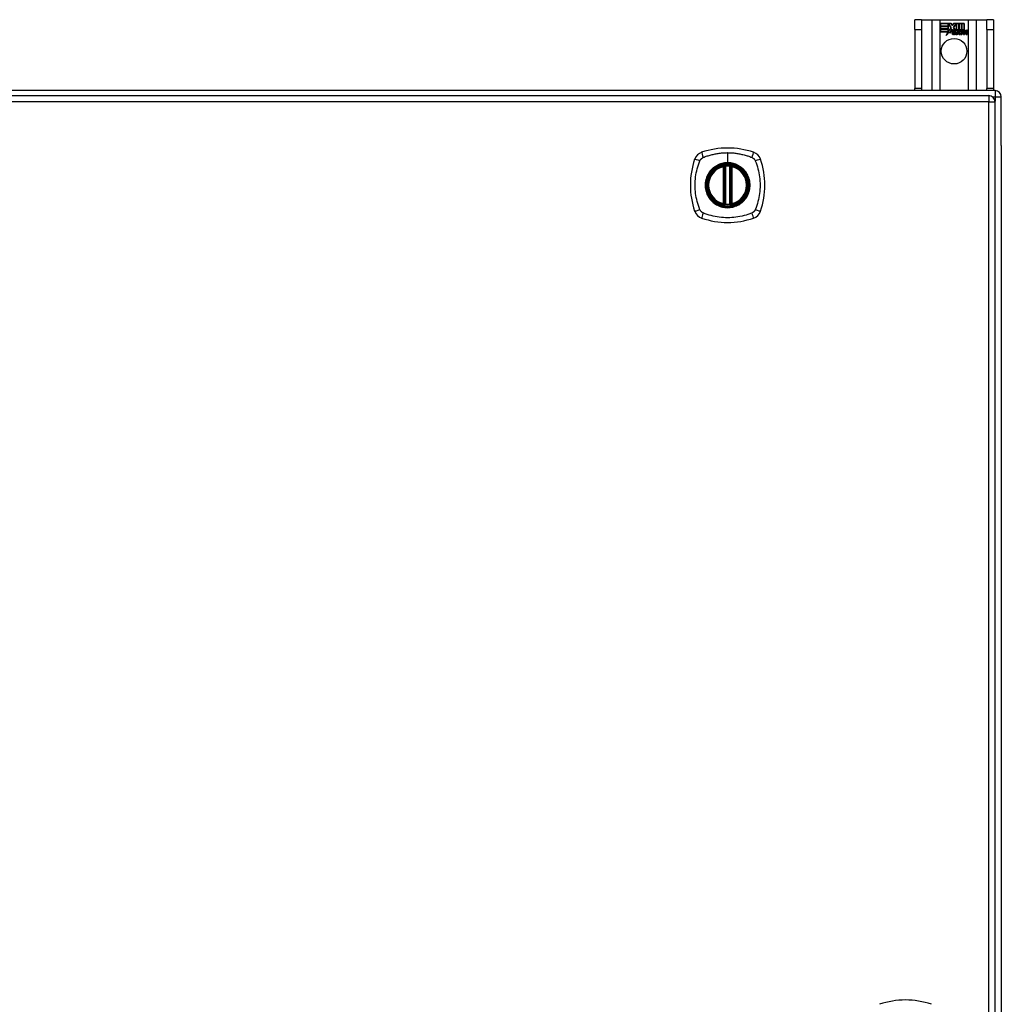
# Model space of a CAD drawing. Header units: inches. Extents: x 24 to 626, y 68 to 289.
# Tile 19 of 30: x 306 to 322, y 174 to 190. Entities that reach past the tile are written whole.
import ezdxf

# ---------------------------------------------------------------- set-up
doc = ezdxf.new("R2010")
doc.units = ezdxf.units.IN
doc.header["$MEASUREMENT"] = 0
doc.layers.add('Visible Edges(ANSI)', color=7, linetype='Continuous', lineweight=25)
doc.layers.add('Visible Tangent Edges(ANSI)', color=7, linetype='Continuous', lineweight=25)

msp = doc.modelspace()

# ---------------------------------------------------------------- linework, layer by layer
at = {"layer": 'Visible Edges(ANSI)'}
for p, q in [((320.756, 190.118), (320.651, 190.118)), ((320.651, 189.962), (320.651, 190.118)), ((320.756, 190.118), (320.756, 189.962)), ((320.756, 190.118), (320.92, 190.118)), ((320.92, 190.118), (321.055, 190.118)), ((321.055, 190.118), (321.497, 190.118)), ((321.06, 190.056), (321.227, 190.056)), ((321.06, 190.016), (321.06, 190.056)), ((321.061, 190.056), (321.061, 190.017)), ((321.227, 190.056), (321.061, 190.056)), ((321.182, 190.017), (321.182, 190.052)), ((321.182, 190.052), (321.187, 190.052)), ((321.183, 190.051), (321.183, 190.016)), ((321.186, 190.051), (321.183, 190.051)), ((321.229, 189.989), (321.186, 190.051)), ((321.187, 190.052), (321.23, 189.989)), ((321.249, 190.022), (321.227, 190.056)), ((321.227, 190.056), (321.249, 190.024)), ((321.267, 190.056), (321.249, 190.022)), ((321.249, 190.024), (321.266, 190.056)), ((321.266, 190.056), (321.35, 190.056)), ((321.266, 189.994), (321.309, 190.052)), ((321.349, 190.056), (321.267, 190.056)), ((321.309, 190.051), (321.267, 189.994)), ((321.309, 190.052), (321.313, 190.052)), ((321.313, 190.051), (321.309, 190.051)), ((321.313, 190.052), (321.313, 189.956)), ((321.313, 189.955), (321.313, 190.051)), ((321.349, 189.937), (321.349, 190.056)), ((321.35, 190.056), (321.35, 189.933)), ((321.355, 189.942), (321.355, 190.056)), ((321.355, 190.056), (321.392, 190.056)), ((321.356, 190.056), (321.356, 189.945)), ((321.392, 190.056), (321.356, 190.056)), ((321.392, 189.956), (321.392, 190.056)), ((321.392, 190.056), (321.392, 189.955)), ((321.398, 190.056), (321.398, 189.956)), ((321.434, 190.056), (321.398, 190.056)), ((321.398, 189.955), (321.398, 190.056)), ((321.398, 190.056), (321.435, 190.056)), ((321.434, 189.958), (321.434, 190.056)), ((321.435, 190.056), (321.435, 189.957)), ((321.497, 190.118), (321.632, 190.118)), ((321.632, 190.118), (321.796, 190.118)), ((321.796, 189.962), (321.796, 190.118)), ((321.901, 190.118), (321.796, 190.118)), ((321.901, 190.118), (321.901, 189.962)), ((320.651, 189.962), (320.651, 189.024)), ((320.756, 189.962), (320.756, 189.024)), ((321.183, 190.016), (321.06, 190.016)), ((321.06, 189.971), (321.06, 190.011)), ((321.06, 190.011), (321.183, 190.011)), ((321.183, 189.971), (321.06, 189.971)), ((321.06, 189.965), (321.183, 189.965)), ((321.06, 189.925), (321.06, 189.965)), ((321.181, 189.925), (321.06, 189.925)), ((321.061, 190.017), (321.182, 190.017)), ((321.061, 190.01), (321.061, 189.972)), ((321.182, 190.01), (321.061, 190.01)), ((321.061, 189.972), (321.182, 189.972)), ((321.182, 189.965), (321.061, 189.965)), ((321.061, 189.965), (321.061, 189.926)), ((321.061, 189.926), (321.182, 189.926)), ((321.15, 189.866), (321.181, 189.925)), ((321.205, 189.923), (321.15, 189.866)), ((321.182, 189.926), (321.153, 189.87)), ((321.153, 189.87), (321.205, 189.925)), ((321.182, 189.972), (321.182, 190.01)), ((321.182, 189.93), (321.182, 189.965)), ((321.184, 189.93), (321.182, 189.93)), ((321.183, 190.011), (321.183, 189.971)), ((321.183, 189.965), (321.183, 189.931)), ((321.183, 189.931), (321.184, 189.931)), ((321.184, 189.931), (321.202, 189.966)), ((321.202, 189.964), (321.184, 189.93)), ((321.202, 189.966), (321.205, 189.953)), ((321.204, 189.952), (321.202, 189.964)), ((321.23, 189.989), (321.204, 189.952)), ((321.205, 189.953), (321.229, 189.989)), ((321.205, 189.925), (321.208, 189.908)), ((321.207, 189.906), (321.205, 189.923)), ((321.247, 189.961), (321.207, 189.906)), ((321.208, 189.908), (321.247, 189.962)), ((321.247, 189.962), (321.255, 189.947)), ((321.255, 189.946), (321.247, 189.961)), ((321.259, 189.914), (321.305, 189.914)), ((321.305, 189.913), (321.26, 189.913)), ((321.292, 189.924), (321.261, 189.924)), ((321.262, 189.924), (321.292, 189.924)), ((321.291, 189.957), (321.266, 189.994)), ((321.267, 189.994), (321.293, 189.956)), ((321.296, 189.887), (321.296, 189.897)), ((321.297, 189.898), (321.297, 189.887)), ((321.304, 189.884), (321.335, 189.918)), ((321.336, 189.918), (321.306, 189.884)), ((321.313, 189.956), (321.341, 189.956)), ((321.341, 189.955), (321.313, 189.955)), ((321.335, 189.918), (321.317, 189.952)), ((321.317, 189.952), (321.338, 189.952)), ((321.319, 189.951), (321.336, 189.918)), ((321.337, 189.951), (321.319, 189.951)), ((321.324, 189.884), (321.341, 189.909)), ((321.341, 189.908), (321.324, 189.884)), ((321.347, 189.928), (321.337, 189.951)), ((321.338, 189.952), (321.347, 189.929)), ((321.341, 189.956), (321.349, 189.937)), ((321.35, 189.933), (321.341, 189.955)), ((321.341, 189.909), (321.345, 189.909)), ((321.344, 189.908), (321.341, 189.908)), ((321.353, 189.884), (321.344, 189.908)), ((321.345, 189.909), (321.354, 189.884)), ((321.347, 189.929), (321.35, 189.929)), ((321.35, 189.928), (321.347, 189.928)), ((321.35, 189.929), (321.367, 189.952)), ((321.367, 189.951), (321.35, 189.928)), ((321.365, 189.955), (321.355, 189.942)), ((321.356, 189.945), (321.364, 189.956)), ((321.356, 189.919), (321.385, 189.951)), ((321.372, 189.884), (321.356, 189.919)), ((321.387, 189.952), (321.357, 189.919)), ((321.357, 189.919), (321.374, 189.884)), ((321.364, 189.956), (321.392, 189.956)), ((321.392, 189.955), (321.365, 189.955)), ((321.367, 189.952), (321.387, 189.952)), ((321.385, 189.951), (321.367, 189.951)), ((321.382, 189.884), (321.394, 189.952)), ((321.395, 189.951), (321.383, 189.884)), ((321.394, 189.952), (321.409, 189.952)), ((321.408, 189.951), (321.395, 189.951)), ((321.398, 189.956), (321.414, 189.956)), ((321.413, 189.955), (321.398, 189.955)), ((321.398, 189.884), (321.403, 189.912)), ((321.404, 189.912), (321.399, 189.884)), ((321.409, 189.952), (321.407, 189.94)), ((321.407, 189.939), (321.408, 189.951)), ((321.407, 189.94), (321.411, 189.94)), ((321.411, 189.939), (321.407, 189.939)), ((321.412, 189.948), (321.413, 189.955)), ((321.414, 189.956), (321.413, 189.95)), ((321.425, 189.884), (321.432, 189.927)), ((321.433, 189.927), (321.426, 189.884)), ((321.441, 189.884), (321.445, 189.912)), ((321.446, 189.912), (321.441, 189.884)), ((321.467, 189.884), (321.474, 189.927)), ((321.475, 189.927), (321.468, 189.884)), ((321.483, 189.884), (321.491, 189.927)), ((321.491, 189.926), (321.483, 189.884)), ((321.796, 189.962), (321.796, 189.024)), ((321.901, 189.962), (321.901, 189.024)), ((321.324, 189.884), (321.304, 189.884)), ((321.306, 189.884), (321.324, 189.884)), ((321.374, 189.884), (321.353, 189.884)), ((321.354, 189.884), (321.372, 189.884)), ((321.399, 189.884), (321.382, 189.884)), ((321.383, 189.884), (321.398, 189.884)), ((321.441, 189.884), (321.425, 189.884)), ((321.426, 189.884), (321.441, 189.884)), ((321.483, 189.884), (321.467, 189.884)), ((321.468, 189.884), (321.483, 189.884)), ((321.927, 188.993), (262.125, 188.993)), ((320.651, 188.993), (320.651, 189.024)), ((320.756, 189.024), (320.756, 188.993)), ((321.796, 188.993), (321.796, 189.024)), ((321.901, 189.024), (321.901, 188.993)), ((262.223, 188.913), (321.828, 188.913)), ((321.927, 159.094), (321.927, 188.814)), ((322.026, 188.119), (322.026, 188.894)), ((322.026, 188.119), (322.026, 159.867)), ((317.618, 187.196), (317.618, 187.782)), ((317.638, 187.192), (317.638, 187.786)), ((317.717, 187.786), (317.717, 187.192)), ((317.737, 187.782), (317.737, 187.196))]:
    msp.add_line(p, q, dxfattribs=at)
at = {"layer": 'Visible Edges(ANSI)', "flags": 128}
for points in [[(317.649, 187.801), (317.647, 187.801), (317.646, 187.8), (317.644, 187.8), (317.642, 187.8), (317.641, 187.8), (317.639, 187.8), (317.638, 187.8), (317.637, 187.799), (317.635, 187.799), (317.634, 187.799), (317.633, 187.799), (317.631, 187.799), (317.63, 187.798), (317.629, 187.798), (317.628, 187.798), (317.628, 187.798), (317.627, 187.798), (317.626, 187.798), (317.626, 187.798), (317.625, 187.798), (317.625, 187.798), (317.624, 187.798), (317.624, 187.797), (317.624, 187.797)], [(317.731, 187.797), (317.731, 187.797), (317.73, 187.798), (317.73, 187.798), (317.73, 187.798), (317.729, 187.798), (317.729, 187.798), (317.728, 187.798), (317.727, 187.798), (317.726, 187.798), (317.726, 187.798), (317.725, 187.798), (317.723, 187.799), (317.722, 187.799), (317.721, 187.799), (317.72, 187.799), (317.718, 187.799), (317.717, 187.8), (317.715, 187.8), (317.714, 187.8), (317.712, 187.8), (317.711, 187.8), (317.709, 187.8), (317.708, 187.801), (317.706, 187.801)], [(317.624, 187.181), (317.624, 187.181), (317.624, 187.181), (317.625, 187.181), (317.625, 187.18), (317.626, 187.18), (317.626, 187.18), (317.627, 187.18), (317.628, 187.18), (317.628, 187.18), (317.629, 187.18), (317.63, 187.18), (317.631, 187.179), (317.633, 187.179), (317.634, 187.179), (317.635, 187.179), (317.637, 187.179), (317.638, 187.179), (317.639, 187.178), (317.641, 187.178), (317.642, 187.178), (317.644, 187.178), (317.646, 187.178), (317.647, 187.178), (317.649, 187.177)], [(317.706, 187.177), (317.708, 187.178), (317.709, 187.178), (317.711, 187.178), (317.712, 187.178), (317.714, 187.178), (317.715, 187.178), (317.717, 187.179), (317.718, 187.179), (317.72, 187.179), (317.721, 187.179), (317.722, 187.179), (317.723, 187.179), (317.725, 187.18), (317.726, 187.18), (317.726, 187.18), (317.727, 187.18), (317.728, 187.18), (317.729, 187.18), (317.729, 187.18), (317.73, 187.18), (317.73, 187.181), (317.73, 187.181), (317.731, 187.181), (317.731, 187.181)]]:
    msp.add_lwpolyline(points, dxfattribs=at)
at = {"layer": 'Visible Edges(ANSI)'}
for centre, radius in [((321.276, 189.618), 0.203), ((317.677, 187.489), 0.32), ((317.677, 187.489), 0.315)]:
    msp.add_circle(centre, radius, dxfattribs=at)
for centre, radius, start, end in [((321.292, 189.907), 0.0498, 134.1684, 176.5646), ((321.267, 189.909), 0.0247, 176.5646, 261.5605), ((321.292, 189.907), 0.049, 134.1684, 176.5646), ((321.267, 189.909), 0.0239, 176.5646, 261.5605), ((321.283, 189.916), 0.042, 79.6582, 131.9139), ((321.283, 189.916), 0.0412, 77.079, 133.1785), ((321.283, 189.916), 0.0374, 80.4085, 134.1684), ((321.283, 189.916), 0.0366, 80.3604, 134.1684), ((321.271, 189.91), 0.0127, 160.9907, 244.6784), ((321.271, 189.91), 0.012, 163.5261, 244.6784), ((321.282, 189.922), 0.0217, 109.3797, 175.226), ((321.282, 189.922), 0.021, 109.3797, 172.9975), ((321.282, 189.934), 0.0384, 244.6784, 292.5609), ((321.282, 189.934), 0.0391, 244.6784, 290.9242), ((321.28, 189.929), 0.0144, 51.1652, 109.3797), ((321.28, 189.929), 0.0137, 51.1652, 109.3797), ((321.281, 189.93), 0.0127, 329.421, 51.1652), ((321.281, 189.93), 0.0119, 331.4547, 51.1652), ((321.288, 189.934), 0.019, 23.8445, 85.0802), ((321.288, 189.934), 0.0183, 23.8445, 85.1757), ((321.273, 189.927), 0.0353, 336.1555, 23.8445), ((321.273, 189.927), 0.0345, 336.9643, 23.8445), ((321.461, 189.902), 0.0589, 147.5992, 170), ((321.461, 189.902), 0.0581, 147.5992, 170), ((321.436, 189.924), 0.03, 89.4776, 147.4114), ((321.436, 189.924), 0.0293, 89.4776, 148.2123), ((321.425, 189.924), 0.0165, 96.03, 147.5992), ((321.434, 189.927), 0.03, 88.7952, 136.5849), ((321.425, 189.924), 0.0157, 96.03, 147.5992), ((321.434, 189.927), 0.0307, 90.2222, 132.7339), ((321.424, 189.932), 0.00825, 23.5571, 96.03), ((321.424, 189.932), 0.0075, 23.5571, 96.03), ((321.417, 189.929), 0.0154, 350, 23.5571), ((321.417, 189.929), 0.0161, 350, 23.5571), ((321.437, 189.941), 0.0127, 16.9928, 89.4776), ((321.437, 189.941), 0.0119, 16.9928, 89.4776), ((321.503, 189.902), 0.0589, 148.5524, 170.8204), ((321.503, 189.902), 0.0581, 148.5584, 170.8257), ((321.414, 189.934), 0.0353, 357.7769, 16.9928), ((321.478, 189.923), 0.0299, 89.6788, 160.8136), ((321.414, 189.934), 0.036, 3.6169, 16.9928), ((321.478, 189.923), 0.0307, 89.6788, 153.9508), ((321.467, 189.924), 0.0165, 96.1027, 147.6301), ((321.467, 189.924), 0.0157, 96.1027, 147.6083), ((321.466, 189.932), 0.00825, 23.5487, 96.1027), ((321.466, 189.932), 0.0075, 23.5487, 96.1027), ((321.459, 189.929), 0.0154, 349.9922, 23.5487), ((321.459, 189.929), 0.0161, 350.0076, 23.5487), ((321.478, 189.94), 0.0131, 18.4748, 89.6788), ((321.478, 189.94), 0.0124, 18.4748, 89.6788), ((321.456, 189.933), 0.036, 349, 18.4748), ((321.456, 189.933), 0.0353, 349, 18.4748), ((321.275, 189.959), 0.0751, 261.5605, 286.9141), ((321.275, 189.959), 0.0759, 261.5605, 287.3343), ((321.927, 188.894), 0.099, 0, 90), ((321.828, 188.814), 0.099, 0, 90), ((317.677, 186.8), 1.28, 71.2278, 108.7722), ((318.366, 187.489), 1.28, 161.2278, 198.7722), ((317.323, 187.844), 0.177, 108.7722, 161.2278), ((318.032, 187.844), 0.177, 18.7722, 71.2278), ((316.988, 187.489), 1.28, 341.2278, 18.7722), ((317.677, 187.489), 0.313, 103.6344, 256.3656), ((317.677, 187.489), 0.313, 99.784, 103.6344), ((317.606, 187.782), 0.0118, 0, 103.6344), ((317.626, 187.786), 0.0118, 0, 99.784), ((317.677, 187.489), 0.313, 84.7499, 95.2501), ((317.729, 187.786), 0.0118, 80.216, 180), ((317.677, 187.489), 0.313, 76.3656, 80.216), ((317.748, 187.782), 0.0118, 76.3656, 180), ((317.677, 187.489), 0.313, 283.6344, 76.3656), ((317.323, 187.134), 0.177, 198.7722, 251.2278), ((317.606, 187.196), 0.0118, 256.3656, 0), ((317.677, 187.489), 0.313, 256.3656, 260.216), ((317.626, 187.192), 0.0118, 260.216, 0), ((317.677, 187.489), 0.313, 264.7499, 275.2501), ((317.729, 187.192), 0.0118, 180, 279.784), ((317.677, 187.489), 0.313, 279.784, 283.6344), ((317.748, 187.196), 0.0118, 180, 283.6344), ((318.032, 187.134), 0.177, 288.7722, 341.2278), ((317.677, 188.178), 1.28, 251.2278, 288.7722), ((320.503, 173.265), 1.28, 71.2278, 108.7722)]:
    msp.add_arc(centre, radius, start, end, dxfattribs=at)
at = {"layer": 'Visible Tangent Edges(ANSI)'}
for p, q in [((320.92, 190.118), (320.92, 188.993)), ((321.055, 188.993), (321.055, 190.118)), ((321.497, 190.118), (321.497, 188.993)), ((321.632, 188.993), (321.632, 190.118)), ((320.651, 189.962), (320.756, 189.962)), ((321.796, 189.962), (321.901, 189.962)), ((320.756, 189.024), (320.651, 189.024)), ((321.901, 189.024), (321.796, 189.024)), ((321.927, 188.993), (321.927, 188.894)), ((321.828, 188.814), (262.223, 188.814)), ((321.828, 188.913), (321.828, 188.814)), ((321.828, 188.814), (321.927, 188.814)), ((321.828, 159.094), (321.828, 188.814)), ((321.886, 188.894), (321.927, 188.894)), ((321.927, 188.894), (322.026, 188.894)), ((321.927, 188.894), (321.927, 188.824)), ((317.677, 188.006), (317.677, 187.846)), ((317.606, 187.782), (317.604, 187.793)), ((317.606, 187.782), (317.618, 187.782)), ((317.606, 187.782), (317.606, 187.196)), ((317.618, 187.782), (317.628, 187.782)), ((317.624, 187.797), (317.625, 187.792)), ((317.628, 187.786), (317.638, 187.786)), ((317.628, 187.196), (317.628, 187.782)), ((317.65, 187.789), (317.649, 187.801)), ((317.65, 187.189), (317.65, 187.789)), ((317.677, 187.841), (317.677, 187.846)), ((317.705, 187.789), (317.706, 187.801)), ((317.705, 187.789), (317.705, 187.189)), ((317.717, 187.786), (317.727, 187.786)), ((317.727, 187.782), (317.737, 187.782)), ((317.727, 187.782), (317.727, 187.196)), ((317.73, 187.792), (317.731, 187.797)), ((317.737, 187.782), (317.748, 187.782)), ((317.751, 187.793), (317.748, 187.782)), ((317.748, 187.196), (317.748, 187.782)), ((317.604, 187.185), (317.606, 187.196)), ((317.618, 187.196), (317.606, 187.196)), ((317.628, 187.196), (317.618, 187.196)), ((317.625, 187.187), (317.624, 187.181)), ((317.638, 187.192), (317.628, 187.192)), ((317.649, 187.177), (317.65, 187.189)), ((317.706, 187.177), (317.705, 187.189)), ((317.727, 187.192), (317.717, 187.192)), ((317.737, 187.196), (317.727, 187.196)), ((317.731, 187.181), (317.73, 187.187)), ((317.748, 187.196), (317.737, 187.196)), ((317.748, 187.196), (317.751, 187.185))]:
    msp.add_line(p, q, dxfattribs=at)
at = {"layer": 'Visible Tangent Edges(ANSI)', "flags": 128}
for points in [[(317.238, 187.1), (317.224, 187.134), (317.213, 187.165), (317.204, 187.196), (317.195, 187.228), (317.187, 187.26), (317.18, 187.292), (317.174, 187.325), (317.17, 187.357), (317.166, 187.39), (317.163, 187.423), (317.161, 187.456), (317.161, 187.489), (317.161, 187.522), (317.163, 187.555), (317.166, 187.588), (317.17, 187.621), (317.174, 187.653), (317.18, 187.686), (317.187, 187.718), (317.195, 187.75), (317.204, 187.782), (317.213, 187.813), (317.224, 187.844), (317.238, 187.878)], [(317.238, 187.878), (317.238, 187.879), (317.239, 187.88), (317.24, 187.882), (317.24, 187.883), (317.241, 187.884), (317.242, 187.886), (317.243, 187.887), (317.243, 187.888), (317.244, 187.89), (317.245, 187.891), (317.246, 187.892), (317.247, 187.894), (317.248, 187.895), (317.249, 187.896), (317.25, 187.897), (317.251, 187.899), (317.251, 187.9), (317.252, 187.901), (317.253, 187.902), (317.254, 187.903), (317.256, 187.904), (317.257, 187.906), (317.258, 187.907), (317.259, 187.908)], [(317.259, 187.908), (317.26, 187.909), (317.261, 187.91), (317.262, 187.911), (317.263, 187.912), (317.264, 187.913), (317.266, 187.914), (317.267, 187.915), (317.268, 187.916), (317.269, 187.917), (317.27, 187.918), (317.272, 187.919), (317.273, 187.92), (317.274, 187.921), (317.275, 187.921), (317.277, 187.922), (317.278, 187.923), (317.279, 187.924), (317.281, 187.925), (317.282, 187.925), (317.283, 187.926), (317.285, 187.927), (317.286, 187.928), (317.287, 187.928), (317.289, 187.929)], [(317.289, 187.929), (317.307, 187.937), (317.322, 187.943), (317.338, 187.948), (317.353, 187.953), (317.369, 187.958), (317.385, 187.963), (317.401, 187.967), (317.417, 187.972), (317.433, 187.976), (317.449, 187.979), (317.465, 187.983), (317.481, 187.986), (317.497, 187.989), (317.513, 187.992), (317.53, 187.995), (317.546, 187.997), (317.562, 187.999), (317.579, 188.001), (317.595, 188.002), (317.611, 188.003), (317.628, 188.004), (317.644, 188.005), (317.661, 188.005), (317.677, 188.006)], [(317.677, 188.006), (317.694, 188.005), (317.711, 188.005), (317.727, 188.004), (317.744, 188.003), (317.76, 188.002), (317.776, 188.001), (317.793, 187.999), (317.809, 187.997), (317.826, 187.995), (317.842, 187.992), (317.858, 187.989), (317.874, 187.986), (317.89, 187.983), (317.906, 187.979), (317.922, 187.976), (317.938, 187.972), (317.954, 187.967), (317.97, 187.963), (317.986, 187.958), (318.001, 187.953), (318.017, 187.948), (318.032, 187.943), (318.048, 187.937), (318.066, 187.929)], [(318.066, 187.929), (318.069, 187.928), (318.072, 187.926), (318.074, 187.925), (318.077, 187.923), (318.079, 187.921), (318.082, 187.92), (318.085, 187.918), (318.087, 187.916), (318.089, 187.914), (318.092, 187.912), (318.094, 187.91), (318.096, 187.908), (318.098, 187.906), (318.1, 187.903), (318.102, 187.901), (318.104, 187.899), (318.106, 187.896), (318.108, 187.894), (318.11, 187.891), (318.111, 187.889), (318.113, 187.886), (318.115, 187.883), (318.116, 187.88), (318.117, 187.878)], [(318.117, 187.878), (318.131, 187.844), (318.142, 187.813), (318.151, 187.782), (318.16, 187.75), (318.168, 187.718), (318.175, 187.686), (318.181, 187.653), (318.185, 187.621), (318.189, 187.588), (318.192, 187.555), (318.194, 187.522), (318.194, 187.489), (318.193, 187.456), (318.192, 187.423), (318.189, 187.39), (318.185, 187.357), (318.181, 187.325), (318.175, 187.292), (318.168, 187.26), (318.16, 187.228), (318.151, 187.196), (318.142, 187.165), (318.131, 187.134), (318.117, 187.1)], [(317.403, 187.717), (317.39, 187.7), (317.379, 187.684), (317.368, 187.666), (317.358, 187.648), (317.349, 187.629), (317.342, 187.61), (317.335, 187.59), (317.33, 187.571), (317.326, 187.551), (317.323, 187.53), (317.321, 187.51), (317.321, 187.489), (317.321, 187.468), (317.323, 187.448), (317.326, 187.427), (317.33, 187.407), (317.335, 187.387), (317.342, 187.368), (317.349, 187.349), (317.358, 187.33), (317.368, 187.312), (317.379, 187.294), (317.39, 187.278), (317.403, 187.261)], [(317.677, 187.841), (317.769, 187.829), (317.854, 187.794), (317.927, 187.738), (317.983, 187.665), (318.018, 187.58), (318.03, 187.489), (318.018, 187.398), (317.982, 187.312), (317.926, 187.24), (317.854, 187.184), (317.768, 187.149), (317.677, 187.137), (317.586, 187.149), (317.501, 187.184), (317.428, 187.24), (317.372, 187.313), (317.337, 187.398), (317.325, 187.489), (317.337, 187.58), (317.373, 187.666), (317.428, 187.738), (317.501, 187.794), (317.586, 187.829), (317.677, 187.841)], [(317.45, 187.764), (317.448, 187.762), (317.446, 187.76), (317.444, 187.758), (317.441, 187.756), (317.439, 187.755), (317.437, 187.753), (317.435, 187.751), (317.433, 187.749), (317.431, 187.747), (317.429, 187.745), (317.427, 187.743), (317.425, 187.741), (317.423, 187.739), (317.421, 187.737), (317.419, 187.735), (317.418, 187.733), (317.416, 187.731), (317.414, 187.729), (317.412, 187.727), (317.41, 187.725), (317.408, 187.723), (317.406, 187.721), (317.405, 187.719), (317.403, 187.717)], [(317.677, 187.846), (317.667, 187.846), (317.657, 187.845), (317.647, 187.845), (317.636, 187.844), (317.626, 187.842), (317.616, 187.841), (317.606, 187.839), (317.596, 187.836), (317.586, 187.834), (317.576, 187.831), (317.566, 187.828), (317.556, 187.825), (317.547, 187.821), (317.537, 187.817), (317.528, 187.813), (317.519, 187.809), (317.509, 187.804), (317.5, 187.799), (317.492, 187.794), (317.483, 187.788), (317.474, 187.782), (317.466, 187.776), (317.458, 187.77), (317.45, 187.764)], [(317.625, 187.792), (317.625, 187.792), (317.624, 187.792), (317.623, 187.793), (317.622, 187.793), (317.621, 187.793), (317.62, 187.793), (317.62, 187.794), (317.619, 187.794), (317.618, 187.794), (317.617, 187.794), (317.616, 187.794), (317.615, 187.794), (317.614, 187.794), (317.613, 187.794), (317.612, 187.794), (317.611, 187.794), (317.61, 187.794), (317.609, 187.794), (317.608, 187.794), (317.607, 187.794), (317.607, 187.794), (317.606, 187.794), (317.605, 187.793), (317.604, 187.793)], [(317.628, 187.786), (317.628, 187.786), (317.628, 187.786), (317.628, 187.787), (317.628, 187.787), (317.628, 187.787), (317.628, 187.787), (317.628, 187.788), (317.627, 187.788), (317.627, 187.788), (317.627, 187.788), (317.627, 187.789), (317.627, 187.789), (317.627, 187.789), (317.627, 187.789), (317.627, 187.79), (317.627, 187.79), (317.626, 187.79), (317.626, 187.79), (317.626, 187.791), (317.626, 187.791), (317.626, 187.791), (317.626, 187.791), (317.625, 187.791), (317.625, 187.792)], [(317.628, 187.782), (317.628, 187.782), (317.628, 187.782), (317.628, 187.782), (317.628, 187.782), (317.628, 187.783), (317.628, 187.783), (317.628, 187.783), (317.628, 187.783), (317.628, 187.783), (317.628, 187.783), (317.628, 187.784), (317.628, 187.784), (317.628, 187.784), (317.628, 187.784), (317.628, 187.784), (317.628, 187.784), (317.628, 187.785), (317.628, 187.785), (317.628, 187.785), (317.628, 187.785), (317.628, 187.785), (317.628, 187.786), (317.628, 187.786), (317.628, 187.786)], [(317.638, 187.786), (317.638, 187.786), (317.638, 187.786), (317.638, 187.786), (317.639, 187.786), (317.639, 187.786), (317.639, 187.786), (317.639, 187.786), (317.64, 187.786), (317.64, 187.787), (317.641, 187.787), (317.641, 187.787), (317.642, 187.787), (317.642, 187.787), (317.643, 187.787), (317.643, 187.787), (317.644, 187.788), (317.645, 187.788), (317.645, 187.788), (317.646, 187.788), (317.647, 187.788), (317.648, 187.789), (317.648, 187.789), (317.649, 187.789), (317.65, 187.789)], [(317.905, 187.764), (317.897, 187.77), (317.889, 187.776), (317.88, 187.782), (317.872, 187.788), (317.863, 187.794), (317.854, 187.799), (317.845, 187.804), (317.836, 187.809), (317.827, 187.813), (317.818, 187.817), (317.808, 187.821), (317.798, 187.825), (317.789, 187.828), (317.779, 187.831), (317.769, 187.834), (317.759, 187.836), (317.749, 187.839), (317.739, 187.841), (317.729, 187.842), (317.718, 187.844), (317.708, 187.845), (317.698, 187.845), (317.688, 187.846), (317.677, 187.846)], [(317.705, 187.789), (317.706, 187.789), (317.707, 187.789), (317.707, 187.789), (317.708, 187.788), (317.709, 187.788), (317.71, 187.788), (317.71, 187.788), (317.711, 187.788), (317.712, 187.787), (317.712, 187.787), (317.713, 187.787), (317.713, 187.787), (317.714, 187.787), (317.714, 187.787), (317.715, 187.787), (317.715, 187.786), (317.716, 187.786), (317.716, 187.786), (317.716, 187.786), (317.716, 187.786), (317.717, 187.786), (317.717, 187.786), (317.717, 187.786), (317.717, 187.786)], [(317.73, 187.792), (317.729, 187.791), (317.729, 187.791), (317.729, 187.791), (317.729, 187.791), (317.729, 187.791), (317.729, 187.79), (317.729, 187.79), (317.728, 187.79), (317.728, 187.79), (317.728, 187.789), (317.728, 187.789), (317.728, 187.789), (317.728, 187.789), (317.728, 187.788), (317.728, 187.788), (317.728, 187.788), (317.727, 187.788), (317.727, 187.787), (317.727, 187.787), (317.727, 187.787), (317.727, 187.787), (317.727, 187.786), (317.727, 187.786), (317.727, 187.786)], [(317.727, 187.786), (317.727, 187.786), (317.727, 187.786), (317.727, 187.785), (317.727, 187.785), (317.727, 187.785), (317.727, 187.785), (317.727, 187.785), (317.727, 187.784), (317.727, 187.784), (317.727, 187.784), (317.727, 187.784), (317.727, 187.784), (317.727, 187.784), (317.727, 187.783), (317.727, 187.783), (317.727, 187.783), (317.727, 187.783), (317.727, 187.783), (317.727, 187.783), (317.727, 187.782), (317.727, 187.782), (317.727, 187.782), (317.727, 187.782), (317.727, 187.782)], [(317.751, 187.793), (317.75, 187.793), (317.749, 187.794), (317.748, 187.794), (317.747, 187.794), (317.747, 187.794), (317.746, 187.794), (317.745, 187.794), (317.744, 187.794), (317.743, 187.794), (317.742, 187.794), (317.741, 187.794), (317.74, 187.794), (317.739, 187.794), (317.738, 187.794), (317.737, 187.794), (317.736, 187.794), (317.735, 187.794), (317.734, 187.793), (317.734, 187.793), (317.733, 187.793), (317.732, 187.793), (317.731, 187.792), (317.73, 187.792), (317.73, 187.792)], [(317.952, 187.717), (317.95, 187.719), (317.949, 187.721), (317.947, 187.723), (317.945, 187.725), (317.943, 187.727), (317.941, 187.729), (317.939, 187.731), (317.937, 187.733), (317.935, 187.735), (317.934, 187.737), (317.932, 187.739), (317.93, 187.741), (317.928, 187.743), (317.926, 187.745), (317.924, 187.747), (317.922, 187.749), (317.92, 187.751), (317.918, 187.753), (317.916, 187.755), (317.913, 187.756), (317.911, 187.758), (317.909, 187.76), (317.907, 187.762), (317.905, 187.764)], [(317.952, 187.261), (317.965, 187.278), (317.976, 187.295), (317.987, 187.312), (317.997, 187.33), (318.005, 187.349), (318.013, 187.368), (318.02, 187.388), (318.025, 187.407), (318.029, 187.428), (318.032, 187.448), (318.034, 187.468), (318.034, 187.489), (318.034, 187.51), (318.032, 187.53), (318.029, 187.551), (318.025, 187.571), (318.02, 187.591), (318.013, 187.61), (318.005, 187.629), (317.997, 187.648), (317.987, 187.666), (317.976, 187.684), (317.965, 187.701), (317.952, 187.717)], [(317.403, 187.261), (317.405, 187.259), (317.406, 187.257), (317.408, 187.255), (317.41, 187.253), (317.412, 187.251), (317.414, 187.249), (317.416, 187.247), (317.418, 187.245), (317.419, 187.243), (317.421, 187.241), (317.423, 187.239), (317.425, 187.237), (317.427, 187.235), (317.429, 187.233), (317.431, 187.231), (317.433, 187.229), (317.435, 187.227), (317.437, 187.225), (317.439, 187.224), (317.441, 187.222), (317.444, 187.22), (317.446, 187.218), (317.448, 187.216), (317.45, 187.214)], [(317.905, 187.214), (317.907, 187.216), (317.909, 187.218), (317.911, 187.22), (317.913, 187.222), (317.916, 187.224), (317.918, 187.225), (317.92, 187.227), (317.922, 187.229), (317.924, 187.231), (317.926, 187.233), (317.928, 187.235), (317.93, 187.237), (317.932, 187.239), (317.934, 187.241), (317.935, 187.243), (317.937, 187.245), (317.939, 187.247), (317.941, 187.249), (317.943, 187.251), (317.945, 187.253), (317.947, 187.255), (317.948, 187.257), (317.95, 187.259), (317.952, 187.261)], [(317.289, 187.049), (317.286, 187.05), (317.283, 187.052), (317.281, 187.053), (317.278, 187.055), (317.275, 187.057), (317.273, 187.058), (317.27, 187.06), (317.268, 187.062), (317.266, 187.064), (317.263, 187.066), (317.261, 187.068), (317.259, 187.07), (317.257, 187.073), (317.254, 187.075), (317.252, 187.077), (317.251, 187.079), (317.249, 187.082), (317.247, 187.084), (317.245, 187.087), (317.243, 187.09), (317.242, 187.092), (317.24, 187.095), (317.239, 187.098), (317.238, 187.1)], [(317.45, 187.214), (317.466, 187.202), (317.483, 187.19), (317.5, 187.179), (317.519, 187.17), (317.537, 187.161), (317.557, 187.153), (317.576, 187.147), (317.596, 187.142), (317.616, 187.138), (317.636, 187.135), (317.657, 187.133), (317.678, 187.132), (317.698, 187.133), (317.719, 187.135), (317.739, 187.138), (317.759, 187.142), (317.779, 187.147), (317.799, 187.154), (317.818, 187.161), (317.837, 187.17), (317.855, 187.179), (317.872, 187.19), (317.889, 187.202), (317.905, 187.214)], [(317.604, 187.185), (317.605, 187.185), (317.606, 187.184), (317.607, 187.184), (317.607, 187.184), (317.608, 187.184), (317.609, 187.184), (317.61, 187.184), (317.611, 187.184), (317.612, 187.184), (317.613, 187.184), (317.614, 187.184), (317.615, 187.184), (317.616, 187.184), (317.617, 187.184), (317.618, 187.184), (317.619, 187.184), (317.62, 187.184), (317.62, 187.185), (317.621, 187.185), (317.622, 187.185), (317.623, 187.185), (317.624, 187.186), (317.625, 187.186), (317.625, 187.187)], [(317.625, 187.187), (317.625, 187.187), (317.626, 187.187), (317.626, 187.187), (317.626, 187.187), (317.626, 187.188), (317.626, 187.188), (317.626, 187.188), (317.627, 187.188), (317.627, 187.188), (317.627, 187.189), (317.627, 187.189), (317.627, 187.189), (317.627, 187.189), (317.627, 187.19), (317.627, 187.19), (317.627, 187.19), (317.628, 187.19), (317.628, 187.191), (317.628, 187.191), (317.628, 187.191), (317.628, 187.191), (317.628, 187.192), (317.628, 187.192), (317.628, 187.192)], [(317.628, 187.192), (317.628, 187.192), (317.628, 187.193), (317.628, 187.193), (317.628, 187.193), (317.628, 187.193), (317.628, 187.193), (317.628, 187.193), (317.628, 187.194), (317.628, 187.194), (317.628, 187.194), (317.628, 187.194), (317.628, 187.194), (317.628, 187.194), (317.628, 187.195), (317.628, 187.195), (317.628, 187.195), (317.628, 187.195), (317.628, 187.195), (317.628, 187.195), (317.628, 187.196), (317.628, 187.196), (317.628, 187.196), (317.628, 187.196), (317.628, 187.196)], [(317.65, 187.189), (317.649, 187.189), (317.648, 187.189), (317.648, 187.19), (317.647, 187.19), (317.646, 187.19), (317.645, 187.19), (317.645, 187.19), (317.644, 187.19), (317.643, 187.191), (317.643, 187.191), (317.642, 187.191), (317.642, 187.191), (317.641, 187.191), (317.641, 187.191), (317.64, 187.192), (317.64, 187.192), (317.639, 187.192), (317.639, 187.192), (317.639, 187.192), (317.639, 187.192), (317.638, 187.192), (317.638, 187.192), (317.638, 187.192), (317.638, 187.192)], [(317.717, 187.192), (317.717, 187.192), (317.717, 187.192), (317.717, 187.192), (317.716, 187.192), (317.716, 187.192), (317.716, 187.192), (317.716, 187.192), (317.715, 187.192), (317.715, 187.192), (317.714, 187.191), (317.714, 187.191), (317.713, 187.191), (317.713, 187.191), (317.712, 187.191), (317.712, 187.191), (317.711, 187.19), (317.71, 187.19), (317.71, 187.19), (317.709, 187.19), (317.708, 187.19), (317.707, 187.19), (317.707, 187.189), (317.706, 187.189), (317.705, 187.189)], [(317.727, 187.196), (317.727, 187.196), (317.727, 187.196), (317.727, 187.196), (317.727, 187.196), (317.727, 187.195), (317.727, 187.195), (317.727, 187.195), (317.727, 187.195), (317.727, 187.195), (317.727, 187.195), (317.727, 187.194), (317.727, 187.194), (317.727, 187.194), (317.727, 187.194), (317.727, 187.194), (317.727, 187.194), (317.727, 187.193), (317.727, 187.193), (317.727, 187.193), (317.727, 187.193), (317.727, 187.193), (317.727, 187.193), (317.727, 187.192), (317.727, 187.192)], [(317.727, 187.192), (317.727, 187.192), (317.727, 187.192), (317.727, 187.191), (317.727, 187.191), (317.727, 187.191), (317.727, 187.191), (317.727, 187.19), (317.728, 187.19), (317.728, 187.19), (317.728, 187.19), (317.728, 187.189), (317.728, 187.189), (317.728, 187.189), (317.728, 187.189), (317.728, 187.188), (317.728, 187.188), (317.729, 187.188), (317.729, 187.188), (317.729, 187.188), (317.729, 187.187), (317.729, 187.187), (317.729, 187.187), (317.729, 187.187), (317.73, 187.187)], [(317.73, 187.187), (317.73, 187.186), (317.731, 187.186), (317.732, 187.185), (317.733, 187.185), (317.734, 187.185), (317.734, 187.185), (317.735, 187.184), (317.736, 187.184), (317.737, 187.184), (317.738, 187.184), (317.739, 187.184), (317.74, 187.184), (317.741, 187.184), (317.742, 187.184), (317.743, 187.184), (317.744, 187.184), (317.745, 187.184), (317.746, 187.184), (317.747, 187.184), (317.747, 187.184), (317.748, 187.184), (317.749, 187.184), (317.75, 187.185), (317.751, 187.185)], [(318.117, 187.1), (318.116, 187.098), (318.115, 187.095), (318.113, 187.092), (318.112, 187.09), (318.11, 187.087), (318.108, 187.084), (318.106, 187.082), (318.104, 187.08), (318.103, 187.077), (318.1, 187.075), (318.098, 187.073), (318.096, 187.07), (318.094, 187.068), (318.092, 187.066), (318.089, 187.064), (318.087, 187.062), (318.085, 187.06), (318.082, 187.058), (318.08, 187.057), (318.077, 187.055), (318.074, 187.053), (318.072, 187.052), (318.069, 187.05), (318.066, 187.049)], [(318.066, 187.049), (318.032, 187.035), (318.001, 187.025), (317.97, 187.015), (317.938, 187.006), (317.907, 186.999), (317.874, 186.992), (317.842, 186.986), (317.809, 186.981), (317.777, 186.977), (317.744, 186.975), (317.711, 186.973), (317.678, 186.972), (317.645, 186.973), (317.612, 186.975), (317.579, 186.977), (317.546, 186.981), (317.513, 186.986), (317.481, 186.992), (317.449, 186.999), (317.417, 187.006), (317.385, 187.015), (317.353, 187.025), (317.322, 187.035), (317.289, 187.049)]]:
    msp.add_lwpolyline(points, dxfattribs=at)
at = {"layer": 'Visible Tangent Edges(ANSI)'}
for radius in [0.346, 0.342, 0.325, 0.324]:
    msp.add_circle((317.677, 187.489), radius, dxfattribs=at)
for start, end in [(103.6344, 256.3656), (84.7499, 95.2501), (283.6344, 76.3656), (264.7499, 275.2501)]:
    msp.add_arc((317.677, 187.489), 0.301, start, end, dxfattribs=at)
for centre, major_axis, ratio, start_param, end_param in [((317.265, 187.863), (-0.112, 0.037), 0.042597, 4.975842, 6.113112), ((317.303, 187.901), (-0.037, 0.112), 0.042597, 0.170073, 1.307344), ((318.052, 187.901), (0.037, 0.112), 0.042597, 4.975842, 6.113112), ((318.09, 187.863), (0.112, 0.037), 0.042597, 0.170073, 1.307344), ((317.624, 187.797), (-0.00893, -0.00773), 0.431674, 0, 1.315955), ((317.63, 187.786), (-0.0116, -0.0021), 0.025638, 4.856604, 6.283185), ((317.725, 187.786), (0.0116, -0.0021), 0.025638, 0, 1.426581), ((317.731, 187.797), (0.00893, -0.00773), 0.431674, 4.96723, 6.283185), ((317.265, 187.115), (-0.112, -0.037), 0.042597, 0.170073, 1.307344), ((317.624, 187.181), (-0.00893, 0.00773), 0.431674, 4.96723, 6.283185), ((317.63, 187.192), (-0.0116, 0.0021), 0.025638, 0, 1.426581), ((317.725, 187.192), (0.0116, 0.0021), 0.025638, 4.856604, 6.283185), ((317.731, 187.181), (0.00893, 0.00773), 0.431674, 0, 1.315955), ((318.09, 187.115), (0.112, -0.037), 0.042597, 4.975842, 6.113112), ((317.303, 187.077), (-0.037, -0.112), 0.042597, 4.975842, 6.113112), ((318.052, 187.077), (0.037, -0.112), 0.042597, 0.170073, 1.307344)]:
    msp.add_ellipse(centre, major_axis=major_axis, ratio=ratio, start_param=start_param, end_param=end_param, dxfattribs=at)

doc.saveas('drawing.dxf')
